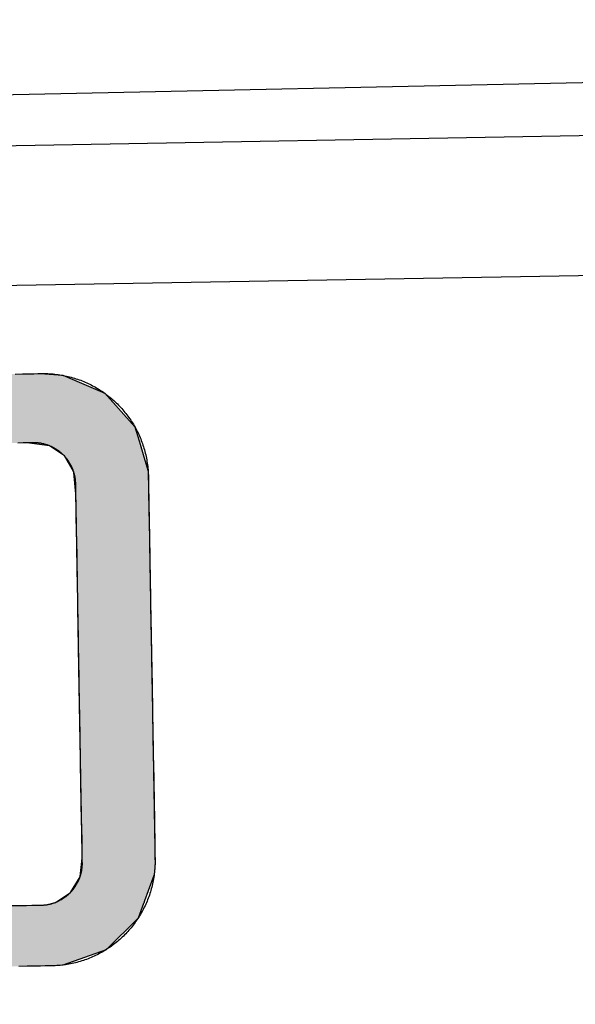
# Model space of a CAD drawing. Extents: x 1073 to 6773, y 6241 to 11416.
# Tile 32 of 60: x 3623 to 3742, y 8146 to 8357. Entities that reach past the tile are written whole.
import ezdxf

# ---------------------------------------------------------------- set-up
doc = ezdxf.new("R2010")
doc.units = 0
doc.layers.get('0').update_dxf_attribs({"linetype": 'CONTINUOUS'})
doc.layers.add('CAR', color=10, linetype='CONTINUOUS')
doc.layers.add('LOGO', color=7, linetype='CONTINUOUS')

# ---------------------------------------------------------------- blocks, each defined once
blk = doc.blocks.new('*U33')
at = {"layer": 'LOGO', "color": 8, "linetype": 'CONTINUOUS'}
for p, q in [((71.417, 31.226), (72.119, 31.16)), ((72.119, 31.16), (73.405, 30.582)), ((73.405, 30.582), (74.315, 29.53)), ((74.315, 29.53), (74.438, 29.093)), ((71.666, 28.992), (70.968, 29.093)), ((72.121, 28.669), (71.666, 28.992)), ((74.438, 29.093), (74.466, 28.992)), ((74.466, 28.992), (74.557, 28.669)), ((72.399, 28.183), (72.121, 28.669)), ((74.557, 28.669), (74.694, 28.183)), ((72.402, 28.152), (72.399, 28.183)), ((72.45, 27.592), (72.402, 28.152)), ((74.694, 28.183), (74.702, 28.152)), ((74.702, 28.152), (74.706, 27.592)), ((72.457, 27.508), (72.45, 27.592)), ((72.457, 26.978), (72.457, 27.508)), ((74.706, 27.592), (74.706, 27.508)), ((74.706, 27.508), (74.706, 26.978)), ((72.457, 26.957), (72.457, 26.978)), ((72.457, 26.172), (72.457, 26.957)), ((74.706, 26.978), (74.706, 26.957)), ((74.706, 26.957), (74.706, 26.172)), ((72.457, 26.139), (72.457, 26.172)), ((74.706, 26.172), (74.706, 26.139)), ((72.457, 24.098), (72.457, 26.139)), ((74.706, 26.139), (74.706, 24.098)), ((72.457, 23.986), (72.457, 24.098)), ((74.706, 24.098), (74.706, 23.986)), ((72.457, 21.525), (72.457, 23.986)), ((74.706, 23.986), (74.706, 21.525)), ((72.457, 19.301), (72.457, 21.525)), ((74.706, 21.525), (74.706, 19.301)), ((72.457, 19.153), (72.457, 19.301)), ((74.706, 19.301), (74.706, 19.153)), ((72.457, 17.358), (72.457, 19.153)), ((74.706, 19.153), (74.706, 17.358)), ((72.457, 17.262), (72.457, 17.358)), ((74.706, 17.358), (74.706, 17.262)), ((72.457, 16.671), (72.457, 17.262)), ((74.706, 17.262), (74.706, 16.671)), ((72.457, 16.62), (72.457, 16.671)), ((72.457, 16.247), (72.457, 16.62)), ((74.706, 16.671), (74.706, 16.62)), ((74.706, 16.62), (74.706, 16.247)), ((72.431, 16.046), (72.457, 16.238)), ((72.457, 16.238), (72.457, 16.247)), ((74.706, 16.238), (74.704, 16.046)), ((74.706, 16.247), (74.706, 16.238)), ((72.381, 15.678), (72.431, 16.046)), ((74.704, 16.046), (74.669, 15.678)), ((72.078, 15.19), (72.379, 15.661)), ((72.379, 15.661), (72.381, 15.678)), ((74.662, 15.661), (74.478, 15.19)), ((74.669, 15.678), (74.662, 15.661)), ((71.607, 14.889), (72.078, 15.19)), ((74.478, 15.19), (74.36, 14.889)), ((71.013, 14.811), (71.178, 14.811)), ((71.178, 14.811), (71.326, 14.821)), ((71.326, 14.821), (71.607, 14.889)), ((74.329, 14.811), (74.153, 14.36)), ((74.334, 14.821), (74.329, 14.811)), ((74.329, 14.811), (74.329, 14.811)), ((74.36, 14.889), (74.334, 14.821)), ((74.153, 14.36), (73.146, 13.4)), ((73.146, 13.4), (71.797, 12.948)), ((71.797, 12.948), (71.454, 12.931))]:
    blk.add_line(p, q, dxfattribs=at)
at = {"layer": 'LOGO', "color": 8, "linetype": 'CONTINUOUS', "extrusion": (0, 0, -1)}
for points in [[(-2.698, 31.16), (-73.405, 30.582), (-1.413, 30.582)], [(-3.351, 31.226), (-72.119, 31.16), (-2.698, 31.16)], [(-2.698, 31.16), (-72.119, 31.16), (-73.405, 30.582)], [(-3.351, 31.226), (-71.417, 31.226), (-72.119, 31.16)], [(-1.413, 30.582), (-74.315, 29.53), (-0.502, 29.53)], [(-1.413, 30.582), (-73.405, 30.582), (-74.315, 29.53)], [(-0.502, 29.53), (-74.438, 29.093), (-0.38, 29.093)], [(-0.502, 29.53), (-74.315, 29.53), (-74.438, 29.093)], [(-70.968, 29.093), (-74.466, 28.992), (-71.666, 28.992)], [(-70.968, 29.093), (-74.438, 29.093), (-74.466, 28.992)], [(-71.666, 28.992), (-74.557, 28.669), (-72.121, 28.669)], [(-71.666, 28.992), (-74.466, 28.992), (-74.557, 28.669)], [(-72.121, 28.669), (-74.694, 28.183), (-72.399, 28.183)], [(-72.121, 28.669), (-74.557, 28.669), (-74.694, 28.183)], [(-72.399, 28.183), (-74.702, 28.152), (-72.402, 28.152)], [(-72.399, 28.183), (-74.694, 28.183), (-74.702, 28.152)], [(-72.402, 28.152), (-74.706, 27.592), (-72.45, 27.592)], [(-72.402, 28.152), (-74.702, 28.152), (-74.706, 27.592)], [(-72.45, 27.592), (-74.706, 27.508), (-72.457, 27.508)], [(-72.45, 27.592), (-74.706, 27.592), (-74.706, 27.508)], [(-72.457, 27.508), (-74.706, 26.978), (-72.457, 26.978)], [(-72.457, 27.508), (-74.706, 27.508), (-74.706, 26.978)], [(-72.457, 26.978), (-74.706, 26.957), (-72.457, 26.957)], [(-72.457, 26.978), (-74.706, 26.978), (-74.706, 26.957)], [(-72.457, 26.957), (-74.706, 26.172), (-72.457, 26.172)], [(-72.457, 26.957), (-74.706, 26.957), (-74.706, 26.172)], [(-72.457, 26.172), (-74.706, 26.139), (-72.457, 26.139)], [(-72.457, 26.172), (-74.706, 26.172), (-74.706, 26.139)], [(-72.457, 26.139), (-74.706, 24.098), (-72.457, 24.098)], [(-72.457, 26.139), (-74.706, 26.139), (-74.706, 24.098)], [(-72.457, 24.098), (-74.706, 23.986), (-72.457, 23.986)], [(-72.457, 24.098), (-74.706, 24.098), (-74.706, 23.986)], [(-72.457, 23.986), (-74.706, 21.525), (-72.457, 21.525)], [(-72.457, 23.986), (-74.706, 23.986), (-74.706, 21.525)], [(-72.457, 21.525), (-74.706, 19.301), (-72.457, 19.301)], [(-72.457, 21.525), (-74.706, 21.525), (-74.706, 19.301)], [(-72.457, 19.301), (-74.706, 19.153), (-72.457, 19.153)], [(-72.457, 19.301), (-74.706, 19.301), (-74.706, 19.153)], [(-72.457, 19.153), (-74.706, 17.358), (-72.457, 17.358)], [(-72.457, 19.153), (-74.706, 19.153), (-74.706, 17.358)], [(-72.457, 17.358), (-74.706, 17.262), (-72.457, 17.262)], [(-72.457, 17.358), (-74.706, 17.358), (-74.706, 17.262)], [(-72.457, 17.262), (-74.706, 16.671), (-72.457, 16.671)], [(-72.457, 17.262), (-74.706, 17.262), (-74.706, 16.671)], [(-72.457, 16.671), (-74.706, 16.62), (-72.457, 16.62)], [(-72.457, 16.671), (-74.706, 16.671), (-74.706, 16.62)], [(-72.457, 16.62), (-74.706, 16.247), (-72.457, 16.247)], [(-72.457, 16.62), (-74.706, 16.62), (-74.706, 16.247)], [(-72.457, 16.238), (-74.704, 16.046), (-72.431, 16.046)], [(-72.457, 16.247), (-74.706, 16.238), (-72.457, 16.238)], [(-72.457, 16.247), (-74.706, 16.247), (-74.706, 16.238)], [(-72.457, 16.238), (-74.706, 16.238), (-74.704, 16.046)], [(-72.431, 16.046), (-74.669, 15.678), (-72.381, 15.678)], [(-72.431, 16.046), (-74.704, 16.046), (-74.669, 15.678)], [(-72.379, 15.661), (-74.478, 15.19), (-72.078, 15.19)], [(-72.381, 15.678), (-74.662, 15.661), (-72.379, 15.661)], [(-72.379, 15.661), (-74.662, 15.661), (-74.478, 15.19)], [(-72.381, 15.678), (-74.669, 15.678), (-74.662, 15.661)], [(-72.078, 15.19), (-74.36, 14.889), (-71.607, 14.889)], [(-72.078, 15.19), (-74.478, 15.19), (-74.36, 14.889)], [(-0.488, 14.811), (-74.153, 14.36), (-0.664, 14.36)], [(-0.488, 14.811), (-74.329, 14.811), (-74.153, 14.36)], [(-71.178, 14.811), (-74.329, 14.811), (-71.013, 14.811)], [(-71.326, 14.821), (-74.329, 14.811), (-71.178, 14.811)], [(-71.178, 14.811), (-74.329, 14.811), (-74.329, 14.811)], [(-71.607, 14.889), (-74.334, 14.821), (-71.326, 14.821)], [(-71.326, 14.821), (-74.334, 14.821), (-74.329, 14.811)], [(-71.607, 14.889), (-74.36, 14.889), (-74.334, 14.821)], [(-0.664, 14.36), (-73.146, 13.4), (-1.671, 13.4)], [(-0.664, 14.36), (-74.153, 14.36), (-73.146, 13.4)], [(-1.671, 13.4), (-71.797, 12.948), (-3.02, 12.948)], [(-1.671, 13.4), (-73.146, 13.4), (-71.797, 12.948)], [(-3.02, 12.948), (-71.454, 12.931), (-3.364, 12.931)], [(-3.02, 12.948), (-71.797, 12.948), (-71.454, 12.931)]]:
    blk.add_solid(points, dxfattribs=at)
blk = doc.blocks.new('KLAUS')
at = {"layer": 'LOGO'}
for points in [[(70.645, 31.226, 0), (70.876, 31.226, 0), (71.07, 31.226, 0), (71.226, 31.226, 0), (71.344, 31.226, 0), (71.423, 31.226, 0), (71.462, 31.226, 0), (71.496, 31.225, 0), (71.55, 31.224, 0), (71.603, 31.223, 0), (71.656, 31.22, 0), (71.71, 31.216, 0), (71.763, 31.212, 0), (71.815, 31.207, 0), (71.868, 31.201, 0), (71.92, 31.194, 0), (71.971, 31.186, 0), (72.023, 31.178, 0), (72.074, 31.169, 0), (72.125, 31.158, 0), (72.176, 31.148, 0), (72.226, 31.136, 0), (72.277, 31.123, 0), (72.326, 31.11, 0), (72.376, 31.096, 0), (72.425, 31.081, 0), (72.474, 31.066, 0), (72.522, 31.049, 0), (72.57, 31.032, 0), (72.618, 31.015, 0), (72.666, 30.996, 0), (72.713, 30.977, 0), (72.76, 30.957, 0), (72.806, 30.936, 0), (72.852, 30.915, 0), (72.897, 30.893, 0), (72.942, 30.87, 0), (72.987, 30.847, 0), (73.032, 30.823, 0), (73.076, 30.798, 0), (73.119, 30.773, 0), (73.162, 30.747, 0), (73.205, 30.72, 0), (73.247, 30.693, 0), (73.289, 30.665, 0), (73.33, 30.636, 0), (73.371, 30.607, 0), (73.411, 30.577, 0), (73.451, 30.547, 0), (73.49, 30.516, 0), (73.529, 30.484, 0), (73.567, 30.452, 0), (73.605, 30.419, 0), (73.642, 30.386, 0), (73.679, 30.352, 0), (73.716, 30.317, 0), (73.751, 30.282, 0), (73.787, 30.247, 0), (73.821, 30.211, 0), (73.855, 30.174, 0), (73.889, 30.137, 0), (73.922, 30.099, 0), (73.954, 30.061, 0), (73.986, 30.022, 0), (74.017, 29.983, 0), (74.048, 29.944, 0), (74.078, 29.903, 0), (74.107, 29.863, 0), (74.136, 29.822, 0), (74.164, 29.78, 0), (74.192, 29.738, 0), (74.219, 29.696, 0), (74.245, 29.653, 0), (74.27, 29.609, 0), (74.295, 29.566, 0), (74.32, 29.521, 0), (74.343, 29.477, 0), (74.366, 29.432, 0), (74.389, 29.386, 0), (74.41, 29.341, 0), (74.431, 29.294, 0), (74.451, 29.248, 0), (74.471, 29.201, 0), (74.489, 29.154, 0), (74.507, 29.106, 0), (74.525, 29.058, 0), (74.541, 29.009, 0), (74.557, 28.961, 0), (74.572, 28.912, 0), (74.586, 28.862, 0), (74.6, 28.813, 0), (74.612, 28.763, 0), (74.624, 28.712, 0), (74.636, 28.662, 0), (74.646, 28.611, 0), (74.656, 28.559, 0), (74.664, 28.508, 0), (74.672, 28.456, 0), (74.68, 28.404, 0), (74.686, 28.352, 0), (74.691, 28.299, 0), (74.696, 28.247, 0), (74.7, 28.194, 0), (74.703, 28.14, 0), (74.705, 28.087, 0), (74.706, 28.033, 0), (74.706, 27.985, 0), (74.706, 27.981, 0), (74.706, 27.97, 0), (74.706, 27.951, 0), (74.706, 27.926, 0), (74.706, 27.895, 0), (74.706, 27.857, 0), (74.706, 27.813, 0), (74.706, 27.762, 0), (74.706, 27.706, 0), (74.706, 27.644, 0), (74.706, 27.576, 0), (74.706, 27.502, 0), (74.706, 27.423, 0), (74.706, 27.339, 0), (74.706, 27.25, 0), (74.706, 27.155, 0), (74.706, 27.056, 0), (74.706, 26.953, 0), (74.706, 26.844, 0), (74.706, 26.731, 0), (74.706, 26.614, 0), (74.706, 26.493, 0), (74.706, 26.368, 0), (74.706, 26.239, 0), (74.706, 26.106, 0), (74.706, 25.97, 0), (74.706, 25.83, 0), (74.706, 25.687, 0), (74.706, 25.541, 0), (74.706, 25.392, 0), (74.706, 25.24, 0), (74.706, 25.085, 0), (74.706, 24.928, 0), (74.706, 24.769, 0), (74.706, 24.607, 0), (74.706, 24.443, 0), (74.706, 24.277, 0), (74.706, 24.11, 0), (74.706, 23.941, 0), (74.706, 23.77, 0), (74.706, 23.598, 0), (74.706, 23.424, 0), (74.706, 23.25, 0), (74.706, 23.074, 0), (74.706, 22.898, 0), (74.706, 22.721, 0), (74.706, 22.543, 0), (74.706, 22.365, 0), (74.706, 22.187, 0), (74.706, 22.009, 0), (74.706, 21.831, 0), (74.706, 21.653, 0), (74.706, 21.476, 0), (74.706, 21.298, 0), (74.706, 21.122, 0), (74.706, 20.946, 0), (74.706, 20.771, 0), (74.706, 20.598, 0), (74.706, 20.425, 0), (74.706, 20.254, 0), (74.706, 20.084, 0), (74.706, 19.916, 0), (74.706, 19.75, 0), (74.706, 19.586, 0), (74.706, 19.424, 0), (74.706, 19.264, 0), (74.706, 19.106, 0), (74.706, 18.951, 0), (74.706, 18.799, 0), (74.706, 18.649, 0), (74.706, 18.502, 0), (74.706, 18.358, 0), (74.706, 18.218, 0), (74.706, 18.081, 0), (74.706, 17.947, 0), (74.706, 17.817, 0), (74.706, 17.691, 0), (74.706, 17.569, 0), (74.706, 17.451, 0), (74.706, 17.337, 0), (74.706, 17.228, 0), (74.706, 17.123, 0), (74.706, 17.023, 0), (74.706, 16.927, 0), (74.706, 16.837, 0), (74.706, 16.752, 0), (74.706, 16.672, 0), (74.706, 16.597, 0), (74.706, 16.528, 0), (74.706, 16.464, 0), (74.706, 16.407, 0), (74.706, 16.355, 0), (74.706, 16.309, 0), (74.706, 16.27, 0), (74.706, 16.237, 0), (74.706, 16.21, 0), (74.706, 16.191, 0), (74.706, 16.178, 0), (74.706, 16.172, 0), (74.706, 16.136, 0), (74.705, 16.082, 0), (74.703, 16.028, 0), (74.701, 15.975, 0), (74.697, 15.922, 0), (74.692, 15.869, 0), (74.687, 15.816, 0), (74.681, 15.764, 0), (74.674, 15.712, 0), (74.666, 15.66, 0), (74.658, 15.609, 0), (74.648, 15.557, 0), (74.638, 15.507, 0), (74.627, 15.456, 0), (74.615, 15.405, 0), (74.603, 15.355, 0), (74.589, 15.306, 0), (74.575, 15.256, 0), (74.56, 15.207, 0), (74.545, 15.158, 0), (74.528, 15.11, 0), (74.511, 15.062, 0), (74.493, 15.014, 0), (74.475, 14.966, 0), (74.456, 14.919, 0), (74.436, 14.873, 0), (74.415, 14.826, 0), (74.393, 14.78, 0), (74.371, 14.735, 0), (74.349, 14.69, 0), (74.325, 14.645, 0), (74.301, 14.601, 0), (74.276, 14.557, 0), (74.251, 14.514, 0), (74.225, 14.471, 0), (74.198, 14.428, 0), (74.17, 14.386, 0), (74.142, 14.344, 0), (74.114, 14.303, 0), (74.084, 14.262, 0), (74.055, 14.222, 0), (74.024, 14.182, 0), (73.993, 14.143, 0), (73.961, 14.104, 0), (73.929, 14.066, 0), (73.896, 14.028, 0), (73.863, 13.991, 0), (73.829, 13.954, 0), (73.794, 13.918, 0), (73.759, 13.882, 0), (73.724, 13.847, 0), (73.687, 13.812, 0), (73.651, 13.778, 0), (73.614, 13.745, 0), (73.576, 13.712, 0), (73.537, 13.68, 0), (73.499, 13.648, 0), (73.46, 13.617, 0), (73.42, 13.586, 0), (73.38, 13.556, 0), (73.339, 13.527, 0), (73.298, 13.498, 0), (73.256, 13.47, 0), (73.214, 13.443, 0), (73.172, 13.416, 0), (73.129, 13.39, 0), (73.085, 13.364, 0), (73.041, 13.339, 0), (72.997, 13.315, 0), (72.953, 13.291, 0), (72.907, 13.269, 0), (72.862, 13.246, 0), (72.816, 13.225, 0), (72.77, 13.204, 0), (72.723, 13.184, 0), (72.676, 13.165, 0), (72.629, 13.146, 0), (72.581, 13.128, 0), (72.533, 13.111, 0), (72.485, 13.095, 0), (72.436, 13.079, 0), (72.387, 13.064, 0), (72.337, 13.05, 0), (72.288, 13.036, 0), (72.238, 13.024, 0), (72.187, 13.012, 0), (72.137, 13.001, 0), (72.086, 12.99, 0), (72.034, 12.981, 0), (71.983, 12.972, 0), (71.931, 12.964, 0), (71.879, 12.957, 0), (71.827, 12.951, 0), (71.774, 12.945, 0), (71.721, 12.941, 0), (71.668, 12.937, 0), (71.615, 12.934, 0), (71.562, 12.932, 0), (71.508, 12.931, 0), (71.465, 12.931, 0), (71.435, 12.931, 0), (71.365, 12.931, 0), (71.256, 12.931, 0), (71.108, 12.931, 0), (70.922, 12.931, 0), (70.699, 12.931, 0), (70.44, 12.931, 0)], [(70.263, 14.811, 0), (70.504, 14.811, 0), (70.709, 14.811, 0), (70.876, 14.811, 0), (71.006, 14.811, 0), (71.097, 14.811, 0), (71.149, 14.811, 0), (71.166, 14.811, 0), (71.188, 14.811, 0), (71.209, 14.812, 0), (71.231, 14.812, 0), (71.252, 14.814, 0), (71.273, 14.816, 0), (71.294, 14.817, 0), (71.315, 14.82, 0), (71.336, 14.822, 0), (71.357, 14.825, 0), (71.377, 14.829, 0), (71.398, 14.832, 0), (71.418, 14.836, 0), (71.439, 14.84, 0), (71.459, 14.845, 0), (71.479, 14.85, 0), (71.499, 14.855, 0), (71.519, 14.861, 0), (71.538, 14.866, 0), (71.558, 14.873, 0), (71.578, 14.879, 0), (71.597, 14.886, 0), (71.616, 14.893, 0), (71.635, 14.9, 0), (71.654, 14.908, 0), (71.673, 14.915, 0), (71.691, 14.924, 0), (71.71, 14.932, 0), (71.728, 14.941, 0), (71.746, 14.95, 0), (71.764, 14.959, 0), (71.782, 14.969, 0), (71.799, 14.978, 0), (71.817, 14.988, 0), (71.834, 14.999, 0), (71.851, 15.009, 0), (71.868, 15.02, 0), (71.885, 15.031, 0), (71.901, 15.043, 0), (71.918, 15.054, 0), (71.934, 15.066, 0), (71.95, 15.078, 0), (71.966, 15.091, 0), (71.981, 15.103, 0), (71.997, 15.116, 0), (72.012, 15.129, 0), (72.027, 15.142, 0), (72.042, 15.156, 0), (72.056, 15.169, 0), (72.071, 15.183, 0), (72.085, 15.197, 0), (72.099, 15.212, 0), (72.113, 15.226, 0), (72.126, 15.241, 0), (72.139, 15.256, 0), (72.152, 15.271, 0), (72.165, 15.287, 0), (72.178, 15.302, 0), (72.19, 15.318, 0), (72.202, 15.334, 0), (72.214, 15.35, 0), (72.226, 15.367, 0), (72.237, 15.383, 0), (72.248, 15.4, 0), (72.259, 15.417, 0), (72.269, 15.434, 0), (72.28, 15.451, 0), (72.29, 15.469, 0), (72.3, 15.486, 0), (72.309, 15.504, 0), (72.318, 15.522, 0), (72.327, 15.54, 0), (72.336, 15.559, 0), (72.345, 15.577, 0), (72.353, 15.595, 0), (72.361, 15.614, 0), (72.368, 15.633, 0), (72.376, 15.652, 0), (72.382, 15.671, 0), (72.389, 15.691, 0), (72.396, 15.71, 0), (72.402, 15.73, 0), (72.407, 15.749, 0), (72.413, 15.769, 0), (72.418, 15.789, 0), (72.423, 15.809, 0), (72.428, 15.829, 0), (72.432, 15.85, 0), (72.436, 15.87, 0), (72.439, 15.891, 0), (72.443, 15.912, 0), (72.446, 15.932, 0), (72.448, 15.953, 0), (72.451, 15.974, 0), (72.453, 15.995, 0), (72.454, 16.016, 0), (72.456, 16.038, 0), (72.457, 16.059, 0), (72.457, 16.08, 0), (72.457, 16.102, 0), (72.457, 16.109, 0), (72.457, 16.118, 0), (72.457, 16.134, 0), (72.457, 16.156, 0), (72.457, 16.185, 0), (72.457, 16.221, 0), (72.457, 16.262, 0), (72.457, 16.31, 0), (72.457, 16.364, 0), (72.457, 16.424, 0), (72.457, 16.489, 0), (72.457, 16.56, 0), (72.457, 16.636, 0), (72.457, 16.718, 0), (72.457, 16.805, 0), (72.457, 16.896, 0), (72.457, 16.993, 0), (72.457, 17.094, 0), (72.457, 17.2, 0), (72.457, 17.31, 0), (72.457, 17.425, 0), (72.457, 17.543, 0), (72.457, 17.666, 0), (72.457, 17.792, 0), (72.457, 17.922, 0), (72.457, 18.056, 0), (72.457, 18.193, 0), (72.457, 18.334, 0), (72.457, 18.477, 0), (72.457, 18.624, 0), (72.457, 18.773, 0), (72.457, 18.925, 0), (72.457, 19.08, 0), (72.457, 19.237, 0), (72.457, 19.396, 0), (72.457, 19.558, 0), (72.457, 19.721, 0), (72.457, 19.886, 0), (72.457, 20.053, 0), (72.457, 20.222, 0), (72.457, 20.392, 0), (72.457, 20.563, 0), (72.457, 20.735, 0), (72.457, 20.909, 0), (72.457, 21.083, 0), (72.457, 21.258, 0), (72.457, 21.433, 0), (72.457, 21.609, 0), (72.457, 21.785, 0), (72.457, 21.962, 0), (72.457, 22.138, 0), (72.457, 22.314, 0), (72.457, 22.49, 0), (72.457, 22.666, 0), (72.457, 22.84, 0), (72.457, 23.015, 0), (72.457, 23.188, 0), (72.457, 23.36, 0), (72.457, 23.531, 0), (72.457, 23.701, 0), (72.457, 23.869, 0), (72.457, 24.036, 0), (72.457, 24.201, 0), (72.457, 24.365, 0), (72.457, 24.526, 0), (72.457, 24.685, 0), (72.457, 24.842, 0), (72.457, 24.996, 0), (72.457, 25.148, 0), (72.457, 25.297, 0), (72.457, 25.443, 0), (72.457, 25.586, 0), (72.457, 25.726, 0), (72.457, 25.863, 0), (72.457, 25.996, 0), (72.457, 26.126, 0), (72.457, 26.252, 0), (72.457, 26.374, 0), (72.457, 26.492, 0), (72.457, 26.607, 0), (72.457, 26.716, 0), (72.457, 26.822, 0), (72.457, 26.922, 0), (72.457, 27.018, 0), (72.457, 27.11, 0), (72.457, 27.196, 0), (72.457, 27.277, 0), (72.457, 27.352, 0), (72.457, 27.423, 0), (72.457, 27.487, 0), (72.457, 27.546, 0), (72.457, 27.6, 0), (72.457, 27.647, 0), (72.457, 27.688, 0), (72.457, 27.723, 0), (72.457, 27.751, 0), (72.457, 27.773, 0), (72.457, 27.788, 0), (72.457, 27.796, 0), (72.457, 27.805, 0), (72.457, 27.826, 0), (72.457, 27.848, 0), (72.456, 27.869, 0), (72.454, 27.89, 0), (72.453, 27.911, 0), (72.451, 27.932, 0), (72.448, 27.953, 0), (72.445, 27.974, 0), (72.442, 27.995, 0), (72.439, 28.016, 0), (72.436, 28.036, 0), (72.431, 28.057, 0), (72.427, 28.077, 0), (72.423, 28.097, 0), (72.418, 28.117, 0), (72.412, 28.137, 0), (72.407, 28.157, 0), (72.401, 28.177, 0), (72.395, 28.196, 0), (72.388, 28.216, 0), (72.382, 28.235, 0), (72.375, 28.254, 0), (72.367, 28.273, 0), (72.36, 28.292, 0), (72.352, 28.311, 0), (72.344, 28.329, 0), (72.335, 28.348, 0), (72.326, 28.366, 0), (72.317, 28.384, 0), (72.308, 28.402, 0), (72.299, 28.42, 0), (72.289, 28.437, 0), (72.279, 28.455, 0), (72.268, 28.472, 0), (72.258, 28.489, 0), (72.247, 28.506, 0), (72.236, 28.523, 0), (72.224, 28.539, 0), (72.213, 28.556, 0), (72.201, 28.572, 0), (72.189, 28.588, 0), (72.176, 28.604, 0), (72.164, 28.619, 0), (72.151, 28.634, 0), (72.138, 28.65, 0), (72.125, 28.665, 0), (72.111, 28.679, 0), (72.097, 28.694, 0), (72.083, 28.708, 0), (72.069, 28.722, 0), (72.055, 28.736, 0), (72.04, 28.75, 0), (72.025, 28.764, 0), (72.01, 28.777, 0), (71.995, 28.79, 0), (71.98, 28.802, 0), (71.964, 28.815, 0), (71.948, 28.827, 0), (71.932, 28.839, 0), (71.916, 28.851, 0), (71.9, 28.863, 0), (71.883, 28.874, 0), (71.866, 28.885, 0), (71.849, 28.896, 0), (71.832, 28.907, 0), (71.815, 28.917, 0), (71.797, 28.927, 0), (71.78, 28.937, 0), (71.762, 28.946, 0), (71.744, 28.955, 0), (71.726, 28.964, 0), (71.708, 28.973, 0), (71.689, 28.981, 0), (71.671, 28.99, 0), (71.652, 28.997, 0), (71.633, 29.005, 0), (71.614, 29.012, 0), (71.595, 29.019, 0), (71.575, 29.026, 0), (71.556, 29.032, 0), (71.536, 29.038, 0), (71.517, 29.044, 0), (71.497, 29.05, 0), (71.477, 29.055, 0), (71.457, 29.06, 0), (71.436, 29.064, 0), (71.416, 29.068, 0), (71.396, 29.072, 0), (71.375, 29.076, 0), (71.354, 29.079, 0), (71.334, 29.082, 0), (71.313, 29.085, 0), (71.292, 29.087, 0), (71.271, 29.089, 0), (71.249, 29.09, 0), (71.228, 29.092, 0), (71.207, 29.093, 0), (71.185, 29.093, 0), (71.164, 29.093, 0), (71.145, 29.093, 0), (71.089, 29.093, 0), (70.994, 29.093, 0), (70.859, 29.093, 0), (70.688, 29.093, 0)]]:
    blk.add_polyline3d(points, dxfattribs=at)
at = {"layer": 'LOGO', "color": 8, "linetype": 'CONTINUOUS'}
blk.add_blockref('*U33', (0, 0), dxfattribs=at)

msp = doc.modelspace()

# ---------------------------------------------------------------- linework, layer by layer
for p, q in [((1732.77, 8297.07), (4392.09, 8343.49)), ((4387.61, 8313.41), (1732.77, 8267.07))]:
    msp.add_line(p, q)
at = {"layer": 'CAR'}
msp.add_line((2316.92, 8313.36), (4381.42, 8356.96), dxfattribs=at)

# ---------------------------------------------------------------- block references
at = {"xscale": 6.929133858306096, "yscale": 6.929133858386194, "zscale": 6.929133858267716, "rotation": 0.9999999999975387}
msp.add_blockref('KLAUS', (3136.57, 8056.25), dxfattribs=at)

doc.saveas('drawing.dxf')
